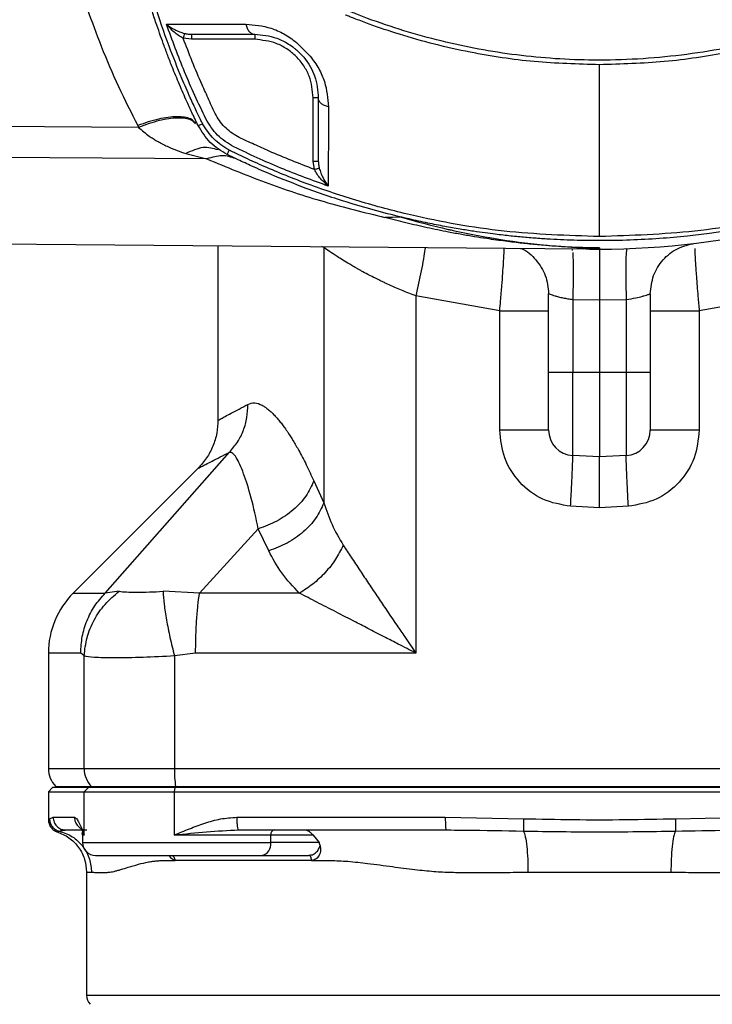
# Model space of a CAD drawing. Header units: millimetres. Extents: x 3 to 4919, y -224 to 3490.
# Tile 4 of 55: x 1558 to 1640, y -89 to 27. Entities that reach past the tile are written whole.
import ezdxf

# ---------------------------------------------------------------- set-up
doc = ezdxf.new("R2010")
doc.units = ezdxf.units.MM

msp = doc.modelspace()

# ---------------------------------------------------------------- linework, layer by layer
at = {"color": 7, "linetype": 'Continuous', "lineweight": 25}
for p, q in [((1578.6, 24.57), (1577.61, 24.71)), ((1586.05, 24.57), (1578.6, 24.57)), ((1586.05, 25.17), (1586.05, 24.57)), ((1593.55, 17.67), (1592.95, 17.67)), ((1592.95, 10.21), (1592.95, 17.67)), ((1572.36, 14.19), (1518.91, 14.56)), ((1572.25, 14.41), (1572.36, 14.19)), ((1580.42, 10.47), (1518.91, 10.86)), ((1577.91, 11.1), (1580.42, 10.47)), ((1593.09, 9.22), (1592.95, 10.21)), ((1601.4, 3.57), (1603.21, 3.63)), ((1603.36, 3.59), (1601.4, 3.57)), ((1518.91, 0.78), (1624.88, -0.14)), ((1581.71, 0.23), (1581.71, -20.36)), ((1594.2, 0.01), (1594.2, -30.1)), ((1623.45, -0.1), (1623.5, -0.32)), ((1625.12, -0.15), (1625.06, -0.15)), ((1626.71, -0.02), (1626.71, -0.02)), ((1626.71, -0.03), (1626.71, -0.16)), ((1614.95, -7.44), (1605.06, -5.68)), ((1605.06, -5.68), (1605.06, -47.82)), ((1620.71, -14.67), (1620.71, -5.43)), ((1632.71, -5.43), (1632.71, -14.67)), ((1648.36, -5.68), (1638.48, -7.44)), ((1623.56, -6.1), (1626.71, -6.16)), ((1623.56, -6.1), (1623.56, -14.67)), ((1626.71, -6.16), (1629.87, -6.1)), ((1626.71, -6.16), (1626.71, -14.67)), ((1629.87, -6.1), (1629.87, -14.67)), ((1614.95, -21.51), (1614.95, -7.44)), ((1638.48, -7.44), (1638.48, -21.51)), ((1620.71, -14.67), (1623.56, -14.67)), ((1623.56, -14.67), (1626.71, -14.67)), ((1623.56, -24.51), (1623.56, -14.67)), ((1626.71, -14.67), (1629.87, -14.67)), ((1626.71, -14.67), (1626.71, -24.67)), ((1629.87, -14.67), (1629.87, -24.51)), ((1629.87, -14.67), (1632.71, -14.67)), ((1568.41, -40.75), (1583.07, -24.13)), ((1626.71, -24.67), (1623.56, -24.51)), ((1629.87, -24.51), (1626.71, -24.67)), ((1579.37, -26.02), (1564.64, -40.75)), ((1593.02, -27.51), (1594.2, -30.1)), ((1626.71, -30.68), (1623.31, -30.5)), ((1630.12, -30.5), (1626.71, -30.68)), ((1579.54, -40.75), (1586.47, -33.16)), ((1587.7, -35.76), (1586.47, -33.16)), ((1570.06, -40.53), (1568.41, -40.75)), ((1579.54, -40.75), (1575.24, -40.53)), ((1591.31, -40.75), (1579.54, -40.75)), ((1561.71, -47.82), (1561.71, -61.43)), ((1565.93, -48.15), (1565.52, -47.82)), ((1565.93, -61.43), (1565.93, -48.15)), ((1579.08, -47.82), (1576.58, -48.15)), ((1576.58, -48.15), (1576.58, -61.43)), ((1565.93, -61.43), (1576.58, -61.43)), ((1576.58, -61.43), (1676.85, -61.43)), ((1562.21, -63.67), (1561.71, -64.17)), ((1566.43, -63.67), (1562.21, -63.67)), ((1562.59, -63.55), (1562.71, -63.67)), ((1565.93, -64.17), (1566.43, -63.67)), ((1576.66, -63.67), (1566.43, -63.67)), ((1566.8, -63.55), (1576.72, -63.55)), ((1566.92, -63.67), (1566.8, -63.55)), ((1576.58, -64.17), (1576.66, -63.67)), ((1676.77, -63.67), (1576.66, -63.67)), ((1576.72, -63.55), (1676.7, -63.55)), ((1576.72, -63.55), (1576.74, -63.67)), ((1561.71, -64.17), (1561.71, -67.47)), ((1561.71, -64.17), (1565.93, -64.17)), ((1565.93, -64.17), (1576.58, -64.17)), ((1565.93, -69.27), (1565.93, -64.17)), ((1576.58, -69.27), (1576.58, -64.17)), ((1576.58, -64.17), (1676.85, -64.17)), ((1561.85, -67.35), (1562.27, -67.17)), ((1562.27, -67.17), (1564.78, -67.17)), ((1583.93, -67.17), (1608.53, -67.17)), ((1608.53, -67.17), (1617.75, -67.35)), ((1635.67, -67.35), (1644.89, -67.17)), ((1561.71, -67.47), (1561.85, -67.35)), ((1565.7, -69.05), (1565.93, -69.27)), ((1565.75, -69.27), (1565.75, -70.17)), ((1587.94, -69.27), (1576.58, -69.27)), ((1587.94, -70.17), (1587.94, -69.27)), ((1592.96, -69.27), (1587.94, -69.27)), ((1592.96, -69.27), (1593.64, -70.17)), ((1593.64, -70.17), (1587.94, -70.17)), ((1593.75, -70.49), (1593.64, -70.17)), ((1586.88, -71.67), (1592.41, -71.67)), ((1592.41, -71.67), (1592.64, -71.63)), ((1592.75, -72.27), (1576.65, -72.27)), ((1566.21, -73.65), (1566.21, -88.17)), ((1566.21, -73.65), (1566.8, -73.67))]:
    msp.add_line(p, q, dxfattribs=at)
at = {"color": 8, "linetype": 'Continuous', "lineweight": 25}
for p, q in [((1594.2, 0.01), (1593.95, 0.13)), ((1564.64, -40.75), (1568.41, -40.75)), ((1565.52, -47.82), (1561.71, -47.82)), ((1561.71, -61.43), (1565.93, -61.43)), ((1562.59, -63.55), (1566.8, -63.55)), ((1562.75, -68.89), (1563, -68.81)), ((1565.93, -69.27), (1565.75, -69.27)), ((1565.75, -70.17), (1587.94, -70.17)), ((1566.21, -88.17), (1687.21, -88.17))]:
    msp.add_line(p, q, dxfattribs=at)
at = {"color": 7, "linetype": 'Continuous', "lineweight": 25}
for centre, radius, start, end in [((1626.71, 92.76), 92.93, 270, 298.2214), ((1626.71, 92.76), 92.93, 269.02, 270), ((1623.71, -21.51), 3, 180, 267), ((1629.71, -21.51), 3, 273, 360), ((1571.71, -47.82), 10, 135, 180), ((1564.71, -61.43), 3, 180, 225), ((1568.95, -61.44), 3.02, 179.9311, 224.4978), ((1590.15, -61.56), 13.58, 179.4686, 188.4507), ((1565.15, -69.27), 0.6, 0, 22.3083), ((1588.47, -69.2), 0.536, 101.4203, 188.049), ((1567.25, -70.17), 1.5, 180, 270), ((1586.62, -70.36), 1.34, 281.4213, 8.0501), ((1567.71, -88.17), 1.5, 180, 225)]:
    msp.add_arc(centre, radius, start, end, dxfattribs=at)
for points, knots in [([(1579.81, 14.79), (1579.81, 14.79), (1579.81, 14.79), (1579.81, 14.79), (1579.81, 14.79), (1579.81, 14.8), (1579.8, 14.8), (1579.79, 14.83), (1579.74, 14.93), (1579.54, 15.35), (1579.09, 16.28), (1578.35, 17.89), (1577.24, 20.45), (1575.79, 24.11), (1574.09, 29.04), (1572.88, 33.4), (1572.14, 36.55), (1571.8, 38.1), (1571.52, 39.46), (1571.27, 40.81), (1571.03, 42.17), (1570.5, 45.51), (1569.89, 50.89), (1569.55, 59.6), (1570.13, 69.57), (1571.77, 79.04), (1573.81, 86.71), (1575.74, 92.47), (1577.53, 96.92), (1578.78, 99.7), (1579.35, 100.91), (1579.61, 101.44), (1579.72, 101.67), (1579.77, 101.77), (1579.79, 101.82), (1579.8, 101.84), (1579.81, 101.86)], [0, 0, 0, 0, 0, 0.000001, 0.000004, 0.000016, 0.000062, 0.000246, 0.000984, 0.003935, 0.015734, 0.035387, 0.06289, 0.108506, 0.166483, 0.236359, 0.258838, 0.274148, 0.28945, 0.304747, 0.320041, 0.335337, 0.417405, 0.500035, 0.625063, 0.749214, 0.819005, 0.889287, 0.951273, 0.978551, 0.99056, 0.995846, 0.998152, 0.999147, 0.999571, 1, 1, 1, 1]), ([(1579.37, 14.42), (1579.37, 14.42), (1579.36, 14.43), (1579.35, 14.46), (1579.3, 14.56), (1579.12, 14.93), (1578.72, 15.76), (1578.07, 17.17), (1577.26, 19), (1576.5, 20.84), (1575.87, 22.45), (1575.38, 23.75), (1574.93, 25), (1574.46, 26.34), (1573.91, 28.01), (1573.26, 30.13), (1572.51, 32.81), (1571.69, 36.12), (1570.95, 39.65), (1570.38, 43.01), (1569.98, 45.88), (1569.67, 48.67), (1569.42, 51.66), (1569.25, 54.94), (1569.22, 57.18), (1569.21, 58.33)], [0, 0, 0, 0, 0.000056, 0.0005423, 0.0019315, 0.0072502, 0.0280487, 0.0623953, 0.1102895, 0.1595446, 0.1938337, 0.2244994, 0.2515415, 0.2815568, 0.3182998, 0.3672411, 0.4283805, 0.5017166, 0.5920521, 0.666901, 0.7262626, 0.7833393, 0.8522382, 0.9244587, 1, 1, 1, 1]), ([(1561.44, 52.89), (1561.63, 50.62), (1561.99, 46.05), (1563.18, 39.28), (1564.65, 33.32), (1566.28, 28.14), (1567.97, 23.58), (1569.94, 18.96), (1571.47, 15.93), (1572.25, 14.41)], [0, 0, 0, 0, 0.16423, 0.330534, 0.499754, 0.61656, 0.735603, 0.866814, 1, 1, 1, 1]), ([(1656.39, 27.94), (1653.12, 26.76), (1646.62, 24.39), (1636.38, 22.5), (1626.45, 21.91), (1616.94, 22.55), (1607.98, 24.21), (1601.66, 26.15), (1598.11, 27.51), (1597.21, 27.88), (1596.72, 28.07), (1596.47, 28.37), (1596.32, 28.66), (1596.23, 28.89), (1596.17, 29.04)], [0, 0, 0, 0, 0.167088, 0.3328971, 0.4992379, 0.6454598, 0.7910373, 0.9371425, 0.963538, 0.9738866, 0.9842469, 0.9881567, 0.9921424, 1, 1, 1, 1]), ([(1626.71, 21.58), (1624.15, 21.65), (1619.03, 21.79), (1611.12, 22.99), (1604.63, 24.62), (1600.19, 26.12), (1598.26, 26.85), (1597.41, 27.18), (1597.04, 27.33), (1596.88, 27.4), (1596.8, 27.43), (1596.77, 27.44), (1596.76, 27.45), (1596.75, 27.45)], [0, 0, 0, 0, 0.250607, 0.499762, 0.77918, 0.902822, 0.957237, 0.981185, 0.991722, 0.996357, 0.998398, 0.999295, 1, 1, 1, 1]), ([(1656.6, 27.42), (1654.19, 26.52), (1649.4, 24.72), (1641.93, 22.94), (1634.36, 21.79), (1629.27, 21.65), (1626.71, 21.58)], [0, 0, 0, 0, 0.2515503, 0.5012027, 0.749903, 1, 1, 1, 1]), ([(1575.64, 26.34), (1577.09, 26.34), (1579.98, 26.34), (1583.33, 26.35), (1585.01, 26.35)], [0, 0, 0, 0, 0.5002252, 1, 1, 1, 1]), ([(1580.28, 15.19), (1579.42, 17.02), (1577.7, 20.67), (1576.33, 24.46), (1575.64, 26.34)], [0, 0, 0, 0, 0.503149, 1, 1, 1, 1]), ([(1575.64, 26.34), (1575.95, 26.13), (1576.41, 25.8), (1577.16, 25.45), (1577.57, 25.33), (1577.77, 25.27)], [0, 0, 0, 0, 0.5070607, 0.7572809, 1, 1, 1, 1]), ([(1577.61, 24.71), (1577.42, 24.81), (1577.03, 25.02), (1576.34, 25.56), (1575.92, 26.03), (1575.64, 26.34)], [0, 0, 0, 0, 0.24262, 0.492863, 1, 1, 1, 1]), ([(1585.01, 26.35), (1585.99, 26.27), (1587.46, 26.15), (1589.52, 25.28), (1590.48, 24.57), (1590.96, 24.21)], [0, 0, 0, 0, 0.498773, 0.749503, 1, 1, 1, 1]), ([(1585.01, 26.35), (1585.05, 26.19), (1585.13, 25.86), (1585.38, 25.48), (1585.7, 25.22), (1585.94, 25.18), (1586.05, 25.17)], [0, 0, 0, 0, 0.249998, 0.50001, 0.75001, 1, 1, 1, 1]), ([(1577.77, 25.27), (1577.77, 25.24), (1577.75, 25.2), (1577.71, 25.05), (1577.66, 24.88), (1577.63, 24.76), (1577.61, 24.71)], [0, 0, 0, 0, 0.279718, 0.559415, 0.77968, 1, 1, 1, 1]), ([(1593.09, 9.22), (1591.3, 9.91), (1588.91, 10.84), (1585.99, 12.18), (1584.23, 12.95), (1582.57, 13.99), (1581.43, 15.61), (1580.66, 17.42), (1579.27, 20.41), (1578.32, 22.86), (1577.61, 24.71)], [0, 0, 0, 0, 0.246744, 0.328869, 0.412884, 0.494054, 0.576372, 0.661979, 0.746485, 1, 1, 1, 1]), ([(1577.77, 25.27), (1577.91, 25.24), (1578.18, 25.18), (1578.46, 25.17), (1578.6, 25.17)], [0, 0, 0, 0, 0.498236, 1, 1, 1, 1]), ([(1578.6, 25.17), (1579.77, 25.17), (1582.12, 25.17), (1584.74, 25.17), (1586.05, 25.17)], [0, 0, 0, 0, 0.499203, 1, 1, 1, 1]), ([(1578.6, 25.17), (1578.6, 25.16), (1578.6, 25.14), (1578.6, 25), (1578.6, 24.8), (1578.6, 24.65), (1578.6, 24.57)], [0, 0, 0, 0, 0.249981, 0.500006, 0.749987, 1, 1, 1, 1]), ([(1586.05, 25.17), (1586.91, 25.09), (1588.2, 24.98), (1589.82, 24.19), (1590.6, 23.64), (1591.04, 23.28), (1591.38, 22.95), (1591.65, 22.67), (1592.38, 21.8), (1593.35, 20.06), (1593.48, 18.52), (1593.55, 17.67)], [0, 0, 0, 0, 0.250309, 0.376295, 0.439385, 0.471025, 0.50229, 0.533621, 0.549279, 0.751431, 1, 1, 1, 1]), ([(1592.95, 17.67), (1592.86, 18.53), (1592.72, 19.87), (1591.86, 21.48), (1590.97, 22.58), (1589.86, 23.47), (1588.26, 24.33), (1586.92, 24.47), (1586.05, 24.57)], [0, 0, 0, 0, 0.2394559, 0.3683604, 0.4999982, 0.6316398, 0.7605419, 1, 1, 1, 1]), ([(1590.96, 24.21), (1591.24, 23.94), (1591.78, 23.39), (1592.33, 22.85), (1592.6, 22.57)], [0, 0, 0, 0, 0.499228, 1, 1, 1, 1]), ([(1592.6, 22.57), (1592.95, 22.09), (1593.67, 21.13), (1594.54, 19.07), (1594.66, 17.6), (1594.74, 16.62)], [0, 0, 0, 0, 0.249815, 0.500551, 1, 1, 1, 1]), ([(1626.71, 1.31), (1626.71, 2.68), (1626.71, 5.42), (1626.71, 10.29), (1626.71, 15.63), (1626.71, 19.59), (1626.71, 21.58)], [0, 0, 0, 0, 0.250265, 0.499881, 0.749558, 1, 1, 1, 1]), ([(1594.74, 16.62), (1594.58, 16.66), (1594.25, 16.74), (1593.87, 17), (1593.6, 17.31), (1593.57, 17.55), (1593.55, 17.67)], [0, 0, 0, 0, 0.249997, 0.500009, 0.750008, 1, 1, 1, 1]), ([(1593.55, 17.67), (1593.55, 16.35), (1593.55, 13.73), (1593.55, 11.38), (1593.55, 10.21)], [0, 0, 0, 0, 0.500803, 1, 1, 1, 1]), ([(1594.74, 16.62), (1594.74, 14.94), (1594.73, 11.59), (1594.73, 8.7), (1594.73, 7.25)], [0, 0, 0, 0, 0.499829, 1, 1, 1, 1]), ([(1583.58, 11.89), (1582.9, 12.31), (1581.54, 13.15), (1580.7, 14.51), (1580.28, 15.19)], [0, 0, 0, 0, 0.499841, 1, 1, 1, 1]), ([(1572.36, 14.19), (1572.77, 13.83), (1573.24, 13.41), (1573.91, 12.96), (1574.29, 12.71), (1574.65, 12.5), (1574.89, 12.38), (1575.06, 12.28), (1575.38, 12.12), (1576.34, 11.66), (1577.22, 11.34), (1577.91, 11.1)], [0, 0, 0, 0, 0.24966, 0.292579, 0.375033, 0.46254, 0.487558, 0.500416, 0.554539, 0.656723, 1, 1, 1, 1]), ([(1579.37, 14.42), (1579.39, 14.42), (1579.45, 14.43), (1579.75, 14.55), (1579.9, 14.62)], [0, 0, 0, 0, 0.5000063, 1, 1, 1, 1]), ([(1582.81, 10.98), (1582.09, 11.41), (1580.66, 12.27), (1579.8, 13.71), (1579.37, 14.42)], [0, 0, 0, 0, 0.499828, 1, 1, 1, 1]), ([(1579.81, 14.79), (1579.82, 14.76), (1579.85, 14.7), (1579.89, 14.65), (1579.9, 14.62)], [0, 0, 0, 0, 0.491678, 1, 1, 1, 1]), ([(1583, 11.52), (1582.37, 11.92), (1581.11, 12.72), (1580.3, 13.98), (1579.9, 14.62)], [0, 0, 0, 0, 0.5004, 1, 1, 1, 1]), ([(1581.72, 11.52), (1581.16, 11.69), (1580.02, 12.05), (1578.61, 11.41), (1577.91, 11.1)], [0, 0, 0, 0, 0.500008, 1, 1, 1, 1]), ([(1594.73, 7.25), (1592.85, 7.94), (1589.06, 9.31), (1585.41, 11.03), (1583.58, 11.89)], [0, 0, 0, 0, 0.49685, 1, 1, 1, 1]), ([(1583.79, 10.51), (1583.27, 10.68), (1582.24, 11.02), (1581.03, 10.65), (1580.42, 10.47)], [0, 0, 0, 0, 0.499991, 1, 1, 1, 1]), ([(1580.42, 10.47), (1582.69, 9.52), (1587.23, 7.63), (1594.2, 5.34), (1599, 4.16), (1601.4, 3.57)], [0, 0, 0, 0, 0.334396, 0.667281, 1, 1, 1, 1]), ([(1583, 11.52), (1582.93, 11.35), (1582.81, 11.05), (1582.81, 11), (1582.81, 10.98)], [0, 0, 0, 0, 0.559541, 1, 1, 1, 1]), ([(1670.62, 10.98), (1670.61, 10.98), (1670.61, 10.97), (1670.58, 10.96), (1670.48, 10.91), (1670.11, 10.73), (1669.28, 10.34), (1667.87, 9.68), (1666.04, 8.88), (1664.2, 8.11), (1662.59, 7.48), (1661.29, 6.99), (1660.04, 6.54), (1658.59, 6.04), (1656.63, 5.4), (1653.97, 4.6), (1650.77, 3.74), (1647.47, 2.99), (1644.48, 2.4), (1641.95, 1.98), (1639.53, 1.64), (1636.86, 1.33), (1633.75, 1.05), (1630.29, 0.87), (1627.43, 0.82), (1625.22, 0.83), (1623.69, 0.87), (1622.11, 0.93), (1620.49, 1.01), (1618.82, 1.13), (1617.11, 1.28), (1615.64, 1.44), (1614.34, 1.59), (1613.17, 1.74), (1611.79, 1.94), (1610.19, 2.19), (1608.39, 2.51), (1606.39, 2.91), (1602.72, 3.71), (1597.91, 4.99), (1592.51, 6.81), (1588.59, 8.36), (1585.93, 9.51), (1584.31, 10.26), (1583.37, 10.7), (1582.95, 10.91), (1582.85, 10.96), (1582.82, 10.97), (1582.81, 10.98), (1582.81, 10.98), (1582.81, 10.98), (1582.81, 10.98), (1582.81, 10.98), (1582.81, 10.98)], [0, 0, 0, 0, 0.000028, 0.000271, 0.000966, 0.003625, 0.014025, 0.031197, 0.055144, 0.079771, 0.096915, 0.112248, 0.125769, 0.14078, 0.162957, 0.193529, 0.232494, 0.272365, 0.305117, 0.333278, 0.356848, 0.385767, 0.421982, 0.460058, 0.499993, 0.516299, 0.533124, 0.550469, 0.568333, 0.586717, 0.60562, 0.625043, 0.63567, 0.64867, 0.664042, 0.681786, 0.701903, 0.724392, 0.749254, 0.825857, 0.888539, 0.937295, 0.964724, 0.984317, 0.996076, 0.999018, 0.999754, 0.999938, 0.999984, 0.999996, 0.999999, 1, 1, 1, 1, 1]), ([(1583.18, 11.42), (1583.15, 11.44), (1583.09, 11.47), (1583.03, 11.5), (1583, 11.52)], [0, 0, 0, 0, 0.493666, 1, 1, 1, 1]), ([(1626.71, 1.31), (1622.95, 1.43), (1615.46, 1.68), (1606, 3.39), (1598.32, 5.42), (1592.56, 7.35), (1588.11, 9.14), (1585.34, 10.39), (1584.13, 10.96), (1583.6, 11.22), (1583.37, 11.33), (1583.26, 11.38), (1583.21, 11.41), (1583.19, 11.42), (1583.18, 11.42)], [0, 0, 0, 0, 0.250156, 0.498558, 0.638128, 0.778676, 0.902603, 0.95713, 0.981133, 0.991697, 0.996346, 0.998392, 0.999292, 1, 1, 1, 1]), ([(1670.24, 11.42), (1670.22, 11.41), (1670.19, 11.39), (1670.12, 11.36), (1670.02, 11.31), (1669.85, 11.23), (1669.54, 11.08), (1668.99, 10.82), (1668, 10.35), (1666.22, 9.55), (1663, 8.19), (1657.18, 6.03), (1648.61, 3.6), (1637.96, 1.68), (1630.47, 1.43), (1626.71, 1.31)], [0, 0, 0, 0, 0.0015275, 0.0027276, 0.0048704, 0.0086958, 0.0155274, 0.0277231, 0.0494946, 0.088357, 0.1577341, 0.2817122, 0.5016156, 0.7500444, 1, 1, 1, 1]), ([(1592.95, 10.21), (1593.03, 10.21), (1593.19, 10.21), (1593.39, 10.21), (1593.53, 10.21), (1593.55, 10.21), (1593.55, 10.21)], [0, 0, 0, 0, 0.249987, 0.5, 0.750013, 1, 1, 1, 1]), ([(1593.09, 9.22), (1593.16, 9.24), (1593.29, 9.28), (1593.46, 9.33), (1593.59, 9.37), (1593.64, 9.38), (1593.66, 9.39)], [0, 0, 0, 0, 0.249995, 0.499999, 0.750048, 1, 1, 1, 1]), ([(1593.55, 10.21), (1593.56, 10.07), (1593.57, 9.79), (1593.63, 9.52), (1593.66, 9.39)], [0, 0, 0, 0, 0.501764, 1, 1, 1, 1]), ([(1593.66, 9.39), (1593.72, 9.18), (1593.84, 8.77), (1594.19, 8.02), (1594.51, 7.56), (1594.73, 7.25)], [0, 0, 0, 0, 0.242593, 0.493038, 1, 1, 1, 1]), ([(1594.73, 7.25), (1594.42, 7.53), (1593.94, 7.95), (1593.41, 8.64), (1593.2, 9.03), (1593.09, 9.22)], [0, 0, 0, 0, 0.507044, 0.757502, 1, 1, 1, 1]), ([(1626.71, -0.03), (1626.35, -0.03), (1625.82, -0.03), (1625.11, -0.01), (1623.95, 0.02), (1622.36, 0.1), (1620.37, 0.25), (1618.78, 0.39), (1617.55, 0.52), (1616.61, 0.63), (1615.61, 0.76), (1614.53, 0.9), (1613.31, 1.08), (1611.94, 1.29), (1610.44, 1.55), (1608.59, 1.89), (1606.39, 2.35), (1603.89, 2.92), (1602.23, 3.35), (1601.4, 3.57)], [0, 0, 0, 0, 0.03218, 0.047417, 0.064411, 0.141584, 0.221765, 0.297689, 0.332507, 0.37036, 0.41125, 0.455174, 0.502136, 0.561728, 0.623476, 0.687382, 0.792076, 0.896282, 1, 1, 1, 1]), ([(1603.36, 3.59), (1605.18, 3.08), (1607.02, 2.58), (1608.93, 2.14), (1609.18, 2.09), (1611.01, 1.68), (1614.64, 0.99), (1619.05, 0.4), (1622.45, 0.12), (1624.34, 0.01), (1625.51, -0.02), (1626.21, -0.02), (1626.55, -0.02), (1626.71, -0.02)], [0, 0, 0, 0, 0.25008, 0.251252, 0.260081, 0.284251, 0.500176, 0.750256, 0.875271, 0.93767, 0.968792, 0.984392, 1, 1, 1, 1]), ([(1605.06, -5.68), (1604.78, -5.58), (1604.2, -5.36), (1603.37, -5.03), (1602.53, -4.67), (1601.82, -4.35), (1601.19, -4.06), (1600.64, -3.79), (1600.03, -3.49), (1599.34, -3.13), (1598.77, -2.83), (1598.34, -2.58), (1598.04, -2.42), (1597.77, -2.26), (1597.5, -2.1), (1597.05, -1.84), (1596.46, -1.48), (1595.66, -0.97), (1594.88, -0.46), (1594.42, -0.15), (1594.2, 0.01)], [0, 0, 0, 0, 0.060267, 0.124003, 0.182021, 0.24871, 0.285217, 0.328581, 0.3788, 0.435874, 0.499804, 0.527389, 0.554181, 0.580182, 0.605389, 0.629805, 0.712769, 0.786665, 0.898043, 1, 1, 1, 1]), ([(1632.71, -5.43), (1632.79, -4.71), (1632.94, -3.25), (1634.13, -1.37), (1635.85, 0.03), (1637.28, 0.36), (1637.99, 0.53)], [0, 0, 0, 0, 0.250001, 0.5, 0.750001, 1, 1, 1, 1]), ([(1617.38, -0.08), (1617.42, -0.09), (1618.15, -0.31), (1619.28, -1.42), (1620.49, -3.24), (1620.64, -4.7), (1620.71, -5.43)], [0, 0, 0, 0, 0.020184, 0.346787, 0.673394, 1, 1, 1, 1]), ([(1625.12, -0.15), (1625.12, -0.15), (1625.1, -0.15), (1624.95, -0.14), (1624.83, -0.14), (1624.74, -0.14), (1624.74, -0.14)], [0, 0, 0, 0, 0.236309, 0.613426, 0.998204, 1, 1, 1, 1]), ([(1626.71, -0.16), (1626.45, -0.16), (1625.92, -0.15), (1625.39, -0.15), (1625.12, -0.15)], [0, 0, 0, 0, 0.499937, 1, 1, 1, 1]), ([(1626.71, -0.16), (1626.71, -0.24), (1626.71, -0.37), (1626.71, -1.12), (1626.71, -2.14), (1626.71, -3.81), (1626.71, -5.39), (1626.71, -6.16)], [0, 0, 0, 0, 0.2397652, 0.375906, 0.5006369, 0.753478, 1, 1, 1, 1]), ([(1629.97, -0.1), (1629.94, -0.2), (1629.86, -0.38), (1629.81, -1.76), (1629.8, -3.75), (1629.85, -5.32), (1629.87, -6.1)], [0, 0, 0, 0, 0.250002, 0.500002, 0.75, 1, 1, 1, 1]), ([(1620.71, -5.43), (1620.75, -5.44), (1620.83, -5.47), (1621.27, -5.62), (1621.66, -5.74), (1621.95, -5.82), (1622.4, -5.92), (1622.97, -6.03), (1623.37, -6.08), (1623.56, -6.1)], [0, 0, 0, 0, 0.23486, 0.47817, 0.525741, 0.605346, 0.735023, 0.875115, 1, 1, 1, 1]), ([(1629.87, -6.1), (1630.26, -6.05), (1630.97, -5.95), (1631.61, -5.78), (1632.13, -5.63), (1632.59, -5.48), (1632.67, -5.45), (1632.71, -5.43)], [0, 0, 0, 0, 0.256326, 0.467428, 0.511733, 0.759445, 1, 1, 1, 1]), ([(1614.95, -7.44), (1615.71, -7.44), (1617.24, -7.44), (1619.13, -7.44), (1620.46, -7.44), (1620.63, -7.44), (1620.71, -7.44)], [0, 0, 0, 0, 0.250001, 0.500001, 0.750002, 1, 1, 1, 1]), ([(1632.71, -7.44), (1632.8, -7.44), (1632.97, -7.44), (1634.29, -7.44), (1636.19, -7.44), (1637.72, -7.44), (1638.48, -7.44)], [0, 0, 0, 0, 0.249998, 0.5, 0.749999, 1, 1, 1, 1]), ([(1620.71, -21.51), (1620.71, -21.41), (1620.71, -21.21), (1620.71, -19.62), (1620.71, -17.36), (1620.71, -15.57), (1620.71, -14.67)], [0, 0, 0, 0, 0.250002, 0.5, 0.749998, 1, 1, 1, 1]), ([(1632.71, -14.67), (1632.71, -15.57), (1632.71, -17.36), (1632.71, -19.62), (1632.71, -21.21), (1632.71, -21.41), (1632.71, -21.51)], [0, 0, 0, 0, 0.250002, 0.5, 0.749998, 1, 1, 1, 1]), ([(1581.71, -20.36), (1581.79, -20.32), (1581.95, -20.23), (1583.13, -19.6), (1584.54, -18.85), (1585.24, -18.48)], [0, 0, 0, 0, 0.332858, 0.66601, 1, 1, 1, 1]), ([(1583.07, -24.13), (1583.4, -23.74), (1584.07, -22.96), (1584.76, -21.56), (1585.19, -20.05), (1585.22, -19), (1585.24, -18.48)], [0, 0, 0, 0, 0.249431, 0.500001, 0.750569, 1, 1, 1, 1]), ([(1585.24, -18.48), (1585.5, -18.39), (1586.03, -18.21), (1586.75, -18.47), (1587.3, -18.81), (1587.68, -19.1), (1588.07, -19.45), (1588.48, -19.87), (1588.81, -20.25), (1589.06, -20.56), (1589.24, -20.79), (1589.41, -21.02), (1589.59, -21.26), (1589.77, -21.51), (1590.1, -22), (1590.59, -22.77), (1591.32, -24.03), (1592.14, -25.58), (1592.72, -26.86), (1593.02, -27.51)], [0, 0, 0, 0, 0.125055, 0.250137, 0.299077, 0.348452, 0.39837, 0.448925, 0.500218, 0.521355, 0.542579, 0.563896, 0.585315, 0.606837, 0.628469, 0.705738, 0.78393, 0.891157, 1, 1, 1, 1]), ([(1581.71, -20.32), (1581.69, -20.85), (1581.63, -21.9), (1581.15, -23.42), (1580.42, -24.84), (1579.72, -25.62), (1579.37, -26.02)], [0, 0, 0, 0, 0.249409, 0.499969, 0.750548, 1, 1, 1, 1]), ([(1623.31, -30.5), (1622.18, -30.31), (1619.92, -29.92), (1617.17, -27.78), (1615.31, -24.87), (1615.07, -22.63), (1614.95, -21.51)], [0, 0, 0, 0, 0.252597, 0.503398, 0.752282, 1, 1, 1, 1]), ([(1620.71, -21.51), (1620.63, -21.51), (1620.46, -21.51), (1619.13, -21.51), (1617.24, -21.51), (1615.71, -21.51), (1614.95, -21.51)], [0, 0, 0, 0, 0.249998, 0.499999, 0.749999, 1, 1, 1, 1]), ([(1638.48, -21.51), (1638.36, -22.63), (1638.12, -24.87), (1636.25, -27.78), (1633.51, -29.92), (1631.25, -30.31), (1630.12, -30.5)], [0, 0, 0, 0, 0.247718, 0.496601, 0.747403, 1, 1, 1, 1]), ([(1638.48, -21.51), (1637.72, -21.51), (1636.19, -21.51), (1634.29, -21.51), (1632.97, -21.51), (1632.8, -21.51), (1632.71, -21.51)], [0, 0, 0, 0, 0.2500006, 0.5000004, 0.7500017, 1, 1, 1, 1]), ([(1579.37, -26.02), (1579.45, -25.98), (1579.62, -25.89), (1580.86, -25.26), (1582.33, -24.51), (1583.07, -24.13)], [0, 0, 0, 0, 0.332408, 0.665566, 1, 1, 1, 1]), ([(1586.47, -33.16), (1586.2, -31.9), (1585.65, -29.39), (1584.74, -26.52), (1584.01, -24.9), (1583.46, -24.18), (1583.2, -24.15), (1583.07, -24.13)], [0, 0, 0, 0, 0.253932, 0.506107, 0.7553, 0.878068, 1, 1, 1, 1]), ([(1623.31, -30.5), (1623.35, -29.72), (1623.43, -28.14), (1623.52, -26.16), (1623.57, -24.78), (1623.56, -24.6), (1623.56, -24.51)], [0, 0, 0, 0, 0.250301, 0.500596, 0.750891, 1, 1, 1, 1]), ([(1626.71, -30.68), (1626.71, -29.9), (1626.71, -28.33), (1626.71, -26.64), (1626.71, -25.64), (1626.71, -24.88), (1626.71, -24.76), (1626.71, -24.67)], [0, 0, 0, 0, 0.24968, 0.499357, 0.629087, 0.756044, 1, 1, 1, 1]), ([(1630.12, -30.5), (1630.08, -29.72), (1630, -28.15), (1629.91, -26.17), (1629.86, -24.78), (1629.87, -24.6), (1629.87, -24.51)], [0, 0, 0, 0, 0.250001, 0.499999, 0.749999, 1, 1, 1, 1]), ([(1593.02, -27.51), (1592.75, -28.11), (1592.21, -29.32), (1590.65, -30.97), (1588.71, -32.34), (1587.22, -32.89), (1586.47, -33.16)], [0, 0, 0, 0, 0.249999, 0.5, 0.75, 1, 1, 1, 1]), ([(1594.2, -30.1), (1593.93, -30.7), (1593.38, -31.91), (1591.83, -33.55), (1589.91, -34.93), (1588.44, -35.48), (1587.7, -35.76)], [0, 0, 0, 0, 0.249636, 0.499758, 0.749879, 1, 1, 1, 1]), ([(1594.2, -30.1), (1594.5, -30.97), (1595.08, -32.7), (1596.02, -34.29), (1596.49, -35.09)], [0, 0, 0, 0, 0.500269, 1, 1, 1, 1]), ([(1591.31, -40.75), (1590.58, -39.97), (1589.12, -38.41), (1588.17, -36.64), (1587.7, -35.76)], [0, 0, 0, 0, 0.499762, 1, 1, 1, 1]), ([(1596.49, -35.09), (1596.21, -35.65), (1595.65, -36.77), (1594.39, -38.34), (1592.93, -39.73), (1591.85, -40.41), (1591.31, -40.75)], [0, 0, 0, 0, 0.249131, 0.5, 0.750868, 1, 1, 1, 1]), ([(1596.49, -35.09), (1596.8, -35.56), (1597.44, -36.54), (1598.45, -38.05), (1599.5, -39.64), (1600.56, -41.21), (1601.67, -42.86), (1602.72, -44.4), (1603.86, -46.08), (1604.62, -47.18), (1605.06, -47.82)], [0, 0, 0, 0, 0.120539, 0.249726, 0.369024, 0.50032, 0.617207, 0.75003, 0.85391, 1, 1, 1, 1]), ([(1565.93, -48.15), (1566.01, -47.42), (1566.18, -45.96), (1567.05, -43.88), (1568.32, -42), (1569.48, -41.02), (1570.06, -40.53)], [0, 0, 0, 0, 0.25, 0.5, 0.749998, 1, 1, 1, 1]), ([(1570.06, -40.53), (1570.33, -40.56), (1570.89, -40.62), (1572.14, -40.62), (1573.58, -40.62), (1574.7, -40.56), (1575.24, -40.53)], [0, 0, 0, 0, 0.241585, 0.500001, 0.758413, 1, 1, 1, 1]), ([(1575.24, -40.53), (1575.27, -41.02), (1575.34, -42), (1575.63, -43.88), (1576.03, -45.96), (1576.4, -47.42), (1576.58, -48.15)], [0, 0, 0, 0, 0.250002, 0.5, 0.75, 1, 1, 1, 1]), ([(1565.52, -47.82), (1565.56, -47.16), (1565.63, -45.85), (1566.22, -43.97), (1567.12, -42.21), (1567.98, -41.23), (1568.41, -40.75)], [0, 0, 0, 0, 0.250002, 0.500002, 0.750003, 1, 1, 1, 1]), ([(1579.08, -47.82), (1579.08, -47.16), (1579.1, -45.85), (1579.19, -43.97), (1579.33, -42.21), (1579.47, -41.23), (1579.54, -40.75)], [0, 0, 0, 0, 0.250002, 0.500002, 0.750001, 1, 1, 1, 1]), ([(1605.06, -47.82), (1604.36, -47.46), (1603.17, -46.85), (1601.35, -45.91), (1599.68, -45.05), (1597.72, -44.04), (1595.63, -42.96), (1593.39, -41.81), (1592, -41.1), (1591.31, -40.75)], [0, 0, 0, 0, 0.146111, 0.250015, 0.383017, 0.50003, 0.672083, 0.838671, 1, 1, 1, 1]), ([(1576.58, -48.15), (1575.31, -48.22), (1572.71, -48.35), (1569.42, -48.4), (1566.94, -48.35), (1566.26, -48.22), (1565.93, -48.15)], [0, 0, 0, 0, 0.243952, 0.499999, 0.756044, 1, 1, 1, 1]), ([(1605.06, -47.82), (1600.72, -47.82), (1592.02, -47.82), (1583.39, -47.82), (1579.08, -47.82)], [0, 0, 0, 0, 0.5, 1, 1, 1, 1]), ([(1562.27, -67.17), (1562.29, -67.37), (1562.33, -67.76), (1562.68, -68.26), (1563.17, -68.61), (1563.57, -68.65), (1563.76, -68.67)], [0, 0, 0, 0, 0.249999, 0.499995, 0.749999, 1, 1, 1, 1]), ([(1564.78, -67.17), (1564.87, -67.22), (1565.06, -67.31), (1565.35, -67.86), (1565.64, -68.52), (1565.83, -69.02), (1565.93, -69.27)], [0, 0, 0, 0, 0.249453, 0.499393, 0.749666, 1, 1, 1, 1]), ([(1564.78, -67.17), (1564.8, -67.37), (1564.85, -67.76), (1565.19, -68.26), (1565.68, -68.61), (1566.07, -68.65), (1566.26, -68.67)], [0, 0, 0, 0, 0.249999, 0.500002, 0.749999, 1, 1, 1, 1]), ([(1576.58, -69.27), (1577.17, -69.02), (1578.35, -68.52), (1580.15, -67.86), (1582.01, -67.31), (1583.29, -67.22), (1583.93, -67.17)], [0, 0, 0, 0, 0.250309, 0.500614, 0.75055, 1, 1, 1, 1]), ([(1583.93, -67.17), (1583.93, -67.37), (1583.94, -67.76), (1583.99, -68.26), (1584.06, -68.61), (1584.11, -68.65), (1584.14, -68.67)], [0, 0, 0, 0, 0.249998, 0.500006, 0.750002, 1, 1, 1, 1]), ([(1608.53, -67.17), (1608.53, -67.36), (1608.53, -67.65), (1608.54, -68), (1608.55, -68.25), (1608.57, -68.44), (1608.59, -68.62), (1608.61, -68.66), (1608.62, -68.67)], [0, 0, 0, 0, 0.231034, 0.378245, 0.499982, 0.627262, 0.763471, 1, 1, 1, 1]), ([(1561.71, -67.47), (1561.73, -67.62), (1561.76, -67.94), (1561.98, -68.36), (1562.32, -68.71), (1562.61, -68.83), (1562.75, -68.89)], [0, 0, 0, 0, 0.25, 0.500004, 0.749999, 1, 1, 1, 1]), ([(1561.85, -67.35), (1561.86, -67.52), (1561.9, -67.85), (1562.15, -68.3), (1562.52, -68.65), (1562.84, -68.76), (1563, -68.81)], [0, 0, 0, 0, 0.250002, 0.499998, 0.749994, 1, 1, 1, 1]), ([(1617.75, -67.35), (1617.75, -67.52), (1617.74, -67.85), (1617.74, -68.3), (1617.74, -68.65), (1617.75, -68.76), (1617.75, -68.81)], [0, 0, 0, 0, 0.250005, 0.50001, 0.750005, 1, 1, 1, 1]), ([(1617.75, -67.35), (1619.7, -67.39), (1623.73, -67.47), (1629.7, -67.47), (1633.72, -67.39), (1635.67, -67.35)], [0, 0, 0, 0, 0.32645, 0.673557, 1, 1, 1, 1]), ([(1635.67, -67.35), (1635.68, -67.52), (1635.68, -67.85), (1635.69, -68.3), (1635.69, -68.65), (1635.68, -68.76), (1635.68, -68.81)], [0, 0, 0, 0, 0.249996, 0.499999, 0.749994, 1, 1, 1, 1]), ([(1562.72, -68.88), (1563.21, -69.09), (1564.2, -69.5), (1565.34, -70.68), (1566.08, -72.11), (1566.17, -73.15), (1566.21, -73.65)], [0, 0, 0, 0, 0.250001, 0.508629, 0.76261, 1, 1, 1, 1]), ([(1563, -68.81), (1563.14, -68.77), (1563.32, -68.71), (1563.62, -68.68), (1563.72, -68.68), (1563.76, -68.67)], [0, 0, 0, 0, 0.682708, 0.886648, 1, 1, 1, 1]), ([(1563, -68.81), (1563.53, -68.99), (1564.6, -69.37), (1565.84, -70.57), (1566.66, -72.06), (1566.76, -73.15), (1566.8, -73.67)], [0, 0, 0, 0, 0.25061, 0.510482, 0.76466, 1, 1, 1, 1]), ([(1563.76, -68.67), (1564.05, -68.67), (1564.63, -68.67), (1565.72, -68.67), (1566.26, -68.67)], [0, 0, 0, 0, 0.5, 1, 1, 1, 1]), ([(1566.11, -68.7), (1566.05, -68.71), (1565.86, -68.73), (1565.69, -68.86), (1565.7, -68.98), (1565.7, -69.05)], [0, 0, 0, 0, 0.193951, 0.586519, 1, 1, 1, 1]), ([(1576.58, -69.27), (1577.84, -69.13), (1580.38, -68.85), (1582.89, -68.73), (1584.14, -68.67)], [0, 0, 0, 0, 0.500265, 1, 1, 1, 1]), ([(1584.14, -68.67), (1588.21, -68.67), (1596.34, -68.67), (1604.52, -68.67), (1608.62, -68.67)], [0, 0, 0, 0, 0.500001, 1, 1, 1, 1]), ([(1592.04, -68.67), (1592.17, -68.7), (1592.37, -68.75), (1592.67, -69.01), (1592.87, -69.19), (1592.96, -69.27)], [0, 0, 0, 0, 0.498985, 0.773865, 1, 1, 1, 1]), ([(1608.62, -68.67), (1608.62, -68.67), (1608.62, -68.67), (1608.62, -68.67), (1608.63, -68.67), (1608.68, -68.67), (1608.87, -68.67), (1609.62, -68.68), (1612.61, -68.7), (1615.46, -68.76), (1617.75, -68.81)], [0, 0, 0, 0, 0.000036, 0.00032, 0.001126, 0.004178, 0.016077, 0.06307, 0.250085, 1, 1, 1, 1]), ([(1617.75, -68.81), (1620.74, -68.85), (1626.71, -68.93), (1632.69, -68.85), (1635.68, -68.81)], [0, 0, 0, 0, 0.500007, 1, 1, 1, 1]), ([(1617.75, -68.81), (1617.82, -68.99), (1617.97, -69.37), (1618.15, -70.57), (1618.26, -72.06), (1618.28, -73.15), (1618.28, -73.67)], [0, 0, 0, 0, 0.250608, 0.510479, 0.76466, 1, 1, 1, 1]), ([(1635.68, -68.81), (1635.6, -68.99), (1635.45, -69.37), (1635.28, -70.57), (1635.16, -72.06), (1635.15, -73.15), (1635.14, -73.67)], [0, 0, 0, 0, 0.2506095, 0.5104843, 0.7646602, 1, 1, 1, 1]), ([(1635.68, -68.81), (1637.76, -68.77), (1640.46, -68.71), (1643.5, -68.68), (1644.46, -68.68), (1644.8, -68.67)], [0, 0, 0, 0, 0.682705, 0.886651, 1, 1, 1, 1]), ([(1593.75, -70.49), (1593.79, -70.69), (1593.85, -71.07), (1593.72, -71.56), (1593.51, -71.9), (1593.29, -72.1), (1593.03, -72.24), (1592.84, -72.26), (1592.75, -72.27)], [0, 0, 0, 0, 0.246489, 0.486368, 0.617437, 0.744727, 0.872237, 1, 1, 1, 1]), ([(1567.25, -71.67), (1567.3, -71.67), (1567.39, -71.67), (1568.12, -71.67), (1569.19, -71.67), (1570.57, -71.67), (1572.23, -71.67), (1574.18, -71.67), (1576.39, -71.67), (1578.75, -71.67), (1581.11, -71.67), (1583.32, -71.67), (1585.28, -71.67), (1586.36, -71.67), (1586.88, -71.67)], [0, 0, 0, 0, 0.087573, 0.173327, 0.255656, 0.333334, 0.411011, 0.49334, 0.579094, 0.666667, 0.75424, 0.839993, 0.922323, 1, 1, 1, 1]), ([(1576.65, -72.27), (1576.52, -72.23), (1576.34, -72.17), (1576.12, -71.9), (1576.02, -71.72), (1575.97, -71.63)], [0, 0, 0, 0, 0.494972, 0.744755, 1, 1, 1, 1]), ([(1576.15, -71.67), (1576.21, -71.68), (1576.34, -71.7), (1576.51, -71.84), (1576.62, -72.04), (1576.64, -72.2), (1576.65, -72.27)], [0, 0, 0, 0, 0.250016, 0.500038, 0.750016, 1, 1, 1, 1]), ([(1592.75, -72.27), (1592.75, -72.2), (1592.73, -72.04), (1592.66, -71.84), (1592.55, -71.7), (1592.46, -71.68), (1592.41, -71.67)], [0, 0, 0, 0, 0.249983, 0.499971, 0.749989, 1, 1, 1, 1]), ([(1592.64, -71.65), (1592.61, -71.66), (1592.56, -71.67), (1592.51, -71.68), (1592.48, -71.69)], [0, 0, 0, 0, 0.498012, 1, 1, 1, 1]), ([(1566.8, -73.67), (1566.95, -73.67), (1567.19, -73.67), (1567.6, -73.68), (1567.9, -73.68), (1568.06, -73.68), (1568.25, -73.68), (1568.48, -73.68), (1568.8, -73.67), (1569.11, -73.63), (1569.46, -73.56), (1569.84, -73.46), (1570.39, -73.31), (1571.19, -73.05), (1572.28, -72.72), (1573.27, -72.49), (1574.02, -72.37), (1574.5, -72.31), (1574.98, -72.28), (1575.45, -72.28), (1576.01, -72.27), (1576.4, -72.27), (1576.65, -72.27)], [0, 0, 0, 0, 0.101483, 0.176977, 0.216544, 0.241488, 0.249996, 0.300809, 0.333565, 0.374995, 0.413535, 0.455198, 0.500001, 0.584196, 0.686874, 0.783254, 0.821105, 0.855885, 0.886832, 0.924178, 0.951522, 1, 1, 1, 1]), ([(1592.75, -72.27), (1593.19, -72.27), (1593.94, -72.27), (1595.02, -72.28), (1596.01, -72.3), (1597.07, -72.37), (1598.2, -72.48), (1599.94, -72.68), (1602.17, -72.98), (1604.43, -73.29), (1606.06, -73.46), (1607.14, -73.56), (1608.21, -73.63), (1609.21, -73.67), (1610.31, -73.68), (1611.07, -73.68), (1611.5, -73.68), (1611.5, -73.68), (1611.51, -73.68), (1611.51, -73.68), (1611.51, -73.68), (1611.51, -73.68), (1611.52, -73.68), (1611.53, -73.68), (1611.56, -73.68), (1611.61, -73.68), (1611.79, -73.68), (1612.4, -73.68), (1613.65, -73.68), (1615.71, -73.67), (1617.34, -73.67), (1618.28, -73.67)], [0, 0, 0, 0, 0.057062, 0.097618, 0.138164, 0.182312, 0.231322, 0.277821, 0.396665, 0.499999, 0.544806, 0.58647, 0.625007, 0.666447, 0.700055, 0.750007, 0.750021, 0.75003, 0.750048, 0.75008, 0.750136, 0.750244, 0.750443, 0.750829, 0.751622, 0.753357, 0.757484, 0.771753, 0.820668, 0.896752, 1, 1, 1, 1]), ([(1635.14, -73.67), (1636.07, -73.67), (1637.68, -73.67), (1639.64, -73.68), (1640.9, -73.68), (1641.55, -73.68), (1642.3, -73.68), (1643.12, -73.68), (1644.23, -73.67), (1645.22, -73.63), (1646.28, -73.56), (1647.37, -73.46), (1648.83, -73.31), (1650.8, -73.05), (1653.16, -72.72), (1655.09, -72.49), (1656.45, -72.37), (1657.28, -72.31), (1658.09, -72.28), (1658.84, -72.28), (1659.72, -72.27), (1660.31, -72.27), (1660.68, -72.27)], [0, 0, 0, 0, 0.101483, 0.176977, 0.216543, 0.241488, 0.249995, 0.300809, 0.333565, 0.374994, 0.413535, 0.455198, 0.500002, 0.584196, 0.686873, 0.783254, 0.821106, 0.855885, 0.886833, 0.924179, 0.951521, 1, 1, 1, 1]), ([(1618.28, -73.67), (1618.87, -73.67), (1620.26, -73.67), (1622.49, -73.66), (1624.72, -73.65), (1626.71, -73.65), (1628.71, -73.65), (1630.94, -73.66), (1633.16, -73.67), (1634.56, -73.67), (1635.14, -73.67)], [0, 0, 0, 0, 0.104172, 0.25, 0.395837, 0.500001, 0.604175, 0.75, 0.895828, 1, 1, 1, 1])]:
    msp.add_open_spline(points, degree=3, knots=knots, dxfattribs=at)
at = {"color": 8, "linetype": 'Continuous', "lineweight": 25}
for points, knots in [([(1579.07, 14.67), (1578.9, 14.86), (1578.49, 15.33), (1576.94, 15.51), (1574.76, 15.27), (1573.08, 14.69), (1572.25, 14.41)], [0, 0, 0, 0, 0.181917, 0.454605, 0.727304, 1, 1, 1, 1]), ([(1579.08, 14.6), (1578.92, 14.76), (1578.51, 15.2), (1577, 15.35), (1574.84, 15.09), (1573.19, 14.49), (1572.36, 14.19)], [0, 0, 0, 0, 0.168298, 0.445906, 0.723512, 1, 1, 1, 1]), ([(1606.15, 0.02), (1606.14, -0.05), (1606.08, -0.68), (1605.7, -2.7), (1605.28, -4.69), (1605.06, -5.68)], [0, 0, 0, 0, 0.062487, 0.531246, 1, 1, 1, 1]), ([(1614.95, -7.44), (1614.98, -7.05), (1615.05, -6.33), (1615.13, -5.36), (1615.22, -4.24), (1615.31, -3.03), (1615.43, -1.36), (1615.46, -0.6), (1615.48, -0.09)], [0, 0, 0, 0, 0.123323, 0.230389, 0.320742, 0.500786, 0.667762, 1, 1, 1, 1]), ([(1623.56, -0.56), (1623.58, -0.95), (1623.62, -1.72), (1623.62, -3.76), (1623.58, -5.32), (1623.56, -6.1)], [0, 0, 0, 0, 0.333335, 0.666666, 1, 1, 1, 1]), ([(1637.95, -0.09), (1637.96, -0.32), (1637.97, -0.77), (1638.03, -1.78), (1638.1, -2.8), (1638.17, -3.73), (1638.24, -4.65), (1638.34, -5.88), (1638.43, -6.88), (1638.48, -7.44)], [0, 0, 0, 0, 0.166722, 0.33331, 0.500022, 0.588375, 0.680036, 0.821579, 1, 1, 1, 1]), ([(1592.64, -71.63), (1592.71, -71.62), (1592.94, -71.59), (1593.28, -71.36), (1593.61, -70.98), (1593.71, -70.65), (1593.75, -70.49)], [0, 0, 0, 0, 0.141949, 0.428084, 0.730933, 1, 1, 1, 1])]:
    msp.add_open_spline(points, degree=3, knots=knots, dxfattribs=at)

doc.saveas('drawing.dxf')
